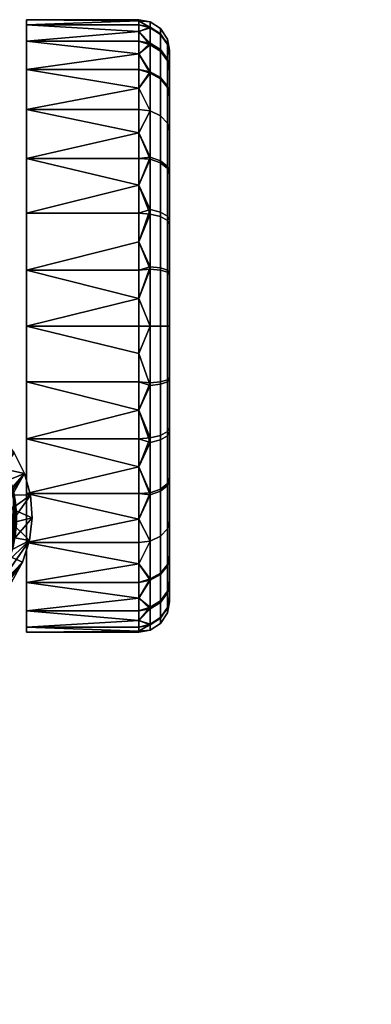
# Model space of a CAD drawing. Header units: millimetres. Extents: x -347 to 347, y -351 to 323.
# Tile 194 of 194: x 210 to 244, y 226 to 323. Entities that reach past the tile are written whole.
import ezdxf

# ---------------------------------------------------------------- set-up
doc = ezdxf.new("R2010")
doc.units = ezdxf.units.MM
doc.layers.add('kolecka', color=250, linetype='Continuous')
doc.layers.add('podnoz', color=7, linetype='Continuous')

msp = doc.modelspace()

# ---------------------------------------------------------------- meshes
at = {"layer": 'kolecka'}
mesh = msp.add_polyface(dxfattribs=at)
corners = [(208.259, 262.757, 28.334), (208.259, 322.729, 28.713), (208.259, 262.728, 30.473), (208.259, 263.063, 34.728), (208.259, 322.216, 35.673), (208.259, 263.416, 36.822), (208.259, 320.107, 42.327), (208.259, 264.307, 40.959), (208.259, 263.846, 38.9), (208.259, 316.631, 48.166), (208.259, 264.789, 43.012), (208.259, 265.283, 45.049), (209.187, 275.455, 61.392), (209.259, 274.257, 61.5), (209.259, 273.413, 61.5), (209.158, 272.247, 61.347), (208.664, 277.658, 60.605), (208.98, 276.601, 61.082), (208.94, 271.133, 61.021), (208.259, 278.616, 60), (208.634, 270.092, 60.563), (208.259, 269.127, 60), (209.259, 274.257, 63), (209.259, 273.413, 61.5), (209.259, 274.257, 61.5), (209.187, 275.455, 61.392), (208.557, 277.938, 63), (208.259, 278.616, 60), (207.545, 279.855, 60), (207.629, 279.729, 63), (206.331, 281.328, 63), (205.592, 281.996, 60), (204.411, 282.828, 60), (204.732, 282.627, 63), (206.648, 280.995, 60), (208.98, 276.601, 61.082), (208.664, 277.658, 60.605), (208.259, 292.757, 60), (207.545, 279.855, 60), (208.259, 278.616, 60), (189.602, 271.678, 63), (208.917, 271.678, 63), (199.259, 284.257, 63), (209.259, 274.257, 63), (208.557, 277.938, 63), (202.94, 283.555, 63), (204.732, 282.627, 63), (206.331, 281.328, 63), (207.629, 279.729, 63), (210.259, 281.714, 57.894), (210.259, 276.341, 55.11), (221.259, 278.978, 56.649), (221.259, 281.714, 57.894), (210.259, 271.543, 51.213), (221.259, 273.848, 53.291), (221.259, 276.341, 55.11), (210.259, 276.341, 4.89), (210.259, 281.714, 2.106), (221.259, 278.978, 3.351), (221.259, 276.341, 4.89), (221.259, 273.848, 6.709)]
mesh.append_faces([[corners[k] for k in face] for face in [(0, 1, 2, 2), (3, 4, 5, 5), (6, 7, 8, 8), (9, 10, 7, 7), (10, 9, 11, 11), (12, 13, 14, 14), (15, 12, 14, 14), (16, 17, 18, 18), (19, 16, 20, 20), (20, 21, 19, 19), (12, 15, 17, 17), (22, 23, 24, 24), (22, 24, 25, 25), (26, 22, 25, 25), (26, 27, 28, 29), (30, 31, 32, 33), (29, 28, 34, 30), (35, 26, 25, 25), (36, 27, 26, 26), (36, 26, 35, 35), (31, 30, 34, 34), (37, 38, 39, 39), (40, 41, 42, 42), (43, 44, 41, 41), (42, 41, 45, 45), (45, 41, 46, 46), (46, 41, 47, 47), (41, 48, 47, 47), (48, 41, 44, 44), (49, 50, 51, 52), (50, 53, 54, 55), (50, 55, 51, 51), (56, 57, 58, 59), (59, 60, 56, 56)]])
mesh = msp.add_polyface(dxfattribs=at)
corners = [(208.259, 321.352, 39.073), (208.259, 322.216, 35.673), (190.259, 322.216, 35.673), (190.259, 321.352, 39.073), (208.259, 320.107, 42.327), (190.259, 320.107, 42.327), (208.259, 322.676, 32.196), (190.259, 322.676, 32.196), (208.259, 316.631, 48.166), (190.259, 316.631, 48.166), (210.259, 313.97, 8.787), (210.259, 317.867, 13.584), (221.259, 316.047, 11.091), (221.259, 313.97, 8.787), (210.259, 320.65, 18.957), (221.259, 319.405, 16.221), (210.259, 322.256, 24.541), (210.259, 322.757, 30), (221.259, 322.635, 27.304), (221.259, 322.256, 24.541), (210.259, 322.256, 35.459), (221.259, 322.635, 32.696), (221.259, 322.757, 30), (221.259, 321.599, 21.745), (221.259, 320.65, 18.957), (210.259, 320.65, 41.043), (210.259, 317.867, 46.416), (221.259, 319.405, 43.779), (221.259, 320.65, 41.043), (210.259, 313.97, 51.213), (221.259, 316.047, 48.909), (221.259, 317.867, 46.416), (221.259, 321.599, 38.255), (221.259, 322.256, 35.459), (221.259, 317.867, 13.584), (221.259, 313.97, 51.213), (222.364, 317.654, 13.646), (222.364, 320.456, 19.034), (222.364, 322.018, 24.419), (222.364, 322.547, 30), (222.364, 321.973, 35.812), (222.364, 320.28, 41.4), (222.364, 317.525, 46.549)]
mesh.append_faces([[corners[k] for k in face] for face in [(0, 1, 2, 3), (4, 0, 3, 5), (1, 6, 7, 2), (8, 4, 5, 9), (10, 11, 12, 13), (14, 15, 11, 11), (16, 17, 18, 19), (17, 20, 21, 22), (14, 16, 23, 24), (25, 26, 27, 28), (26, 29, 30, 31), (20, 25, 32, 33), (11, 15, 34, 34), (14, 24, 15, 15), (34, 12, 11, 11), (16, 19, 23, 23), (20, 33, 21, 21), (22, 18, 17, 17), (25, 28, 32, 32), (29, 35, 30, 30), (31, 27, 26, 26), (36, 12, 34, 34), (36, 34, 15, 15), (37, 24, 23, 23), (38, 23, 19, 19), (39, 18, 22, 22), (39, 22, 21, 21), (38, 19, 18, 18), (40, 33, 32, 32), (41, 32, 28, 28), (42, 27, 31, 31), (42, 31, 30, 30), (41, 28, 27, 27), (40, 21, 33, 33), (37, 15, 24, 24)]])
mesh = msp.add_polyface(dxfattribs=at)
corners = [(208.259, 262.83, 32.606), (208.259, 262.728, 30.473), (208.259, 322.676, 32.196), (208.259, 262.757, 28.334), (208.259, 262.932, 26.202), (208.259, 322.729, 28.713), (208.259, 263.063, 34.728), (208.259, 322.216, 35.673), (208.259, 263.846, 38.9), (208.259, 263.416, 36.822), (208.259, 321.352, 39.073), (208.259, 263.263, 24.086), (208.259, 321.67, 22), (208.259, 265.788, 47.082), (208.259, 265.283, 45.049), (208.259, 309.126, 55.14), (208.259, 263.748, 22), (208.259, 320.107, 42.327), (208.259, 306.08, 56.879), (208.259, 302.852, 58.251), (208.259, 292.757, 60), (208.259, 278.616, 60), (208.259, 266.816, 51.113), (204.732, 282.627, 63), (204.411, 282.828, 60), (203.145, 283.471, 60), (202.94, 283.555, 63), (201.838, 283.918, 60), (200.531, 284.176, 60), (199.259, 284.257, 63), (199.259, 284.257, 60), (199.259, 284.257, 60), (200.531, 284.176, 60), (208.259, 292.757, 60), (201.838, 283.918, 60), (203.145, 283.471, 60), (204.411, 282.828, 60), (205.592, 281.996, 60), (206.648, 280.995, 60), (207.545, 279.855, 60), (208.259, 299.509, 59.23), (190.259, 299.509, 59.23), (190.259, 292.757, 60), (221.259, 295.452, 0.121), (221.259, 292.757), (210.259, 292.757), (210.259, 298.216, 0.501), (221.259, 298.216, 0.501), (210.259, 298.216, 59.499), (210.259, 292.757, 60), (221.259, 292.757, 60), (221.259, 295.452, 59.879), (221.259, 298.216, 59.499), (221.259, 290.061, 59.879), (210.259, 287.298, 59.499), (221.259, 287.298, 59.499), (210.259, 281.714, 57.894), (221.259, 284.502, 58.842), (221.259, 281.714, 57.894), (210.259, 281.714, 2.106), (210.259, 287.298, 0.501), (221.259, 284.502, 1.158), (221.259, 281.714, 2.106), (221.259, 290.061, 0.121), (221.259, 287.298, 0.501)]
mesh.append_faces([[corners[k] for k in face] for face in [(0, 1, 2, 2), (3, 4, 5, 5), (6, 0, 7, 7), (8, 9, 10, 10), (4, 11, 12, 12), (13, 14, 15, 15), (11, 16, 12, 12), (10, 17, 8, 8), (7, 10, 9, 9), (18, 19, 20, 20), (21, 22, 20, 20), (13, 15, 20, 20), (12, 5, 4, 4), (23, 24, 25, 26), (26, 27, 28, 29), (27, 26, 25, 25), (28, 30, 29, 29), (31, 32, 33, 33), (34, 33, 32, 32), (33, 34, 35, 35), (35, 36, 33, 33), (33, 36, 37, 37), (33, 38, 39, 39), (38, 33, 37, 37), (33, 40, 41, 42), (43, 44, 45, 45), (45, 46, 47, 43), (48, 49, 50, 51), (48, 51, 52, 52), (50, 49, 53, 53), (49, 54, 55, 53), (54, 56, 57, 55), (56, 58, 57, 57), (59, 60, 61, 62), (60, 45, 63, 64)]])
mesh = msp.add_polyface(dxfattribs=at)
corners = [(208.259, 264.307, 40.959), (208.259, 320.107, 42.327), (208.259, 316.631, 48.166), (208.259, 311.93, 53.073), (208.259, 265.283, 45.049), (208.259, 262.83, 32.606), (208.259, 322.676, 32.196), (208.259, 322.216, 35.673), (208.259, 262.728, 30.473), (208.259, 322.729, 28.713), (208.259, 309.126, 55.14), (208.259, 292.757, 60), (208.259, 306.08, 56.879), (208.259, 299.509, 59.23), (208.259, 302.852, 58.251), (208.259, 309.126, 55.14), (208.259, 311.93, 53.073), (190.259, 311.93, 53.073), (190.259, 309.126, 55.14), (208.259, 306.08, 56.879), (190.259, 306.08, 56.879), (208.259, 299.509, 59.23), (208.259, 302.852, 58.251), (190.259, 302.852, 58.251), (190.259, 299.509, 59.23), (208.259, 316.631, 48.166), (190.259, 316.631, 48.166), (210.259, 298.216, 0.501), (210.259, 303.8, 2.106), (221.259, 303.8, 2.106), (221.259, 301.011, 1.158), (210.259, 309.173, 4.89), (221.259, 306.536, 3.351), (221.259, 311.666, 6.709), (221.259, 309.173, 4.89), (221.259, 298.216, 0.501), (210.259, 313.97, 8.787), (221.259, 313.97, 8.787), (210.259, 309.173, 55.11), (210.259, 303.8, 57.894), (221.259, 306.536, 56.649), (221.259, 309.173, 55.11), (210.259, 298.216, 59.499), (221.259, 301.011, 58.842), (221.259, 303.8, 57.894), (210.259, 313.97, 51.213), (221.259, 311.666, 53.291), (221.259, 298.216, 59.499), (221.259, 313.97, 51.213), (222.364, 304.157, 2.477), (222.364, 298.568, 0.783), (222.364, 309.307, 5.232), (222.364, 313.822, 8.935), (221.259, 316.047, 11.091), (222.364, 313.822, 51.065), (222.364, 309.111, 54.898), (222.364, 303.722, 57.698)]
mesh.append_faces([[corners[k] for k in face] for face in [(0, 1, 2, 2), (3, 4, 2, 2), (5, 6, 7, 7), (6, 8, 9, 9), (10, 4, 3, 3), (11, 10, 12, 12), (13, 11, 14, 14), (15, 16, 17, 18), (19, 15, 18, 20), (21, 22, 23, 24), (22, 19, 20, 23), (16, 25, 26, 17), (27, 28, 29, 30), (28, 31, 32, 29), (31, 33, 34, 34), (27, 30, 35, 35), (31, 34, 32, 32), (31, 36, 37, 33), (38, 39, 40, 41), (39, 42, 43, 44), (45, 38, 41, 46), (47, 43, 42, 42), (44, 40, 39, 39), (46, 48, 45, 45), (49, 30, 29, 29), (49, 29, 32, 32), (50, 35, 30, 30), (51, 34, 33, 33), (52, 33, 37, 37), (52, 37, 53, 53), (51, 32, 34, 34), (54, 48, 46, 46), (55, 46, 41, 41), (56, 40, 44, 44), (56, 44, 43, 43)]])
mesh = msp.add_polyface(dxfattribs=at)
corners = [(223.38, 317.096, 14.013), (223.38, 313.349, 9.407), (222.364, 313.822, 8.935), (222.364, 317.654, 13.646), (224.048, 316.246, 14.571), (224.048, 312.63, 10.127), (223.38, 319.834, 19.28), (222.364, 320.456, 19.034), (224.048, 318.889, 19.654), (224.259, 317.862, 20.061), (224.259, 315.323, 15.177), (223.38, 321.362, 24.544), (222.364, 322.018, 24.419), (224.048, 320.363, 24.734), (224.259, 319.278, 24.941), (223.38, 321.879, 30), (222.364, 322.547, 30), (224.048, 320.862, 30), (224.259, 319.758, 30), (223.38, 321.318, 35.681), (222.364, 321.973, 35.812), (224.048, 320.32, 35.483), (224.259, 319.237, 35.267), (223.38, 319.662, 41.145), (222.364, 320.28, 41.4), (224.048, 318.723, 40.755), (224.259, 317.702, 40.333), (223.38, 316.969, 46.178), (222.364, 317.525, 46.549), (224.048, 316.124, 45.613), (224.259, 315.206, 45), (223.38, 313.349, 50.593), (222.364, 313.822, 51.065), (224.048, 312.63, 49.873), (221.259, 316.047, 11.091), (221.259, 321.599, 21.745), (221.259, 322.635, 27.304), (221.259, 321.599, 38.255), (221.259, 319.405, 43.779), (221.259, 322.635, 32.696), (221.259, 319.405, 16.221), (221.259, 316.047, 48.909), (221.259, 313.97, 51.213), (224.259, 307.757, 7.551)]
mesh.append_faces([[corners[k] for k in face] for face in [(0, 1, 2, 3), (4, 5, 1, 0), (6, 0, 3, 7), (8, 4, 0, 6), (9, 10, 4, 8), (11, 6, 7, 12), (13, 8, 6, 11), (14, 9, 8, 13), (15, 11, 12, 16), (17, 13, 11, 15), (18, 14, 13, 17), (19, 15, 16, 20), (21, 17, 15, 19), (22, 18, 17, 21), (23, 19, 20, 24), (25, 21, 19, 23), (26, 22, 21, 25), (27, 23, 24, 28), (29, 25, 23, 27), (30, 26, 25, 29), (31, 27, 28, 32), (33, 29, 27, 31), (3, 2, 34, 34), (12, 7, 35, 35), (16, 12, 36, 36), (24, 20, 37, 37), (28, 24, 38, 38), (16, 39, 20, 20), (3, 40, 7, 7), (32, 28, 41, 42), (43, 10, 14, 14), (10, 9, 14, 14), (43, 14, 22, 22), (22, 26, 30, 30), (22, 14, 18, 18)]])
mesh = msp.add_polyface(dxfattribs=at)
corners = [(223.38, 303.902, 3.095), (223.38, 298.438, 1.439), (222.364, 298.568, 0.783), (222.364, 304.157, 2.477), (224.048, 303.512, 4.034), (224.048, 298.24, 2.436), (224.259, 303.09, 5.054), (224.259, 298.024, 3.519), (223.38, 308.935, 5.787), (222.364, 309.307, 5.232), (224.048, 308.37, 6.633), (224.259, 307.757, 7.551), (223.38, 313.349, 9.407), (222.364, 313.822, 8.935), (224.048, 312.63, 10.127), (224.259, 311.849, 10.907), (224.259, 315.323, 15.177), (224.048, 316.246, 14.571), (224.259, 311.849, 49.093), (224.259, 315.206, 45), (224.048, 316.124, 45.613), (224.048, 312.63, 49.873), (223.38, 308.744, 54.34), (223.38, 313.349, 50.593), (222.364, 313.822, 51.065), (222.364, 309.111, 54.898), (224.048, 308.186, 53.49), (224.259, 307.58, 52.567), (223.38, 303.476, 57.077), (222.364, 303.722, 57.698), (224.048, 303.102, 56.131), (224.259, 302.696, 55.104), (223.38, 298.213, 58.605), (222.364, 298.338, 59.261), (224.048, 298.022, 57.606), (224.259, 297.816, 56.521), (221.259, 301.011, 1.158), (221.259, 311.666, 6.709), (221.259, 306.536, 3.351), (221.259, 309.173, 55.11), (221.259, 306.536, 56.649), (221.259, 311.666, 53.291), (221.259, 301.011, 58.842), (221.259, 298.216, 59.499), (224.259, 319.237, 35.267)]
mesh.append_faces([[corners[k] for k in face] for face in [(0, 1, 2, 3), (4, 5, 1, 0), (6, 7, 5, 4), (8, 0, 3, 9), (10, 4, 0, 8), (11, 6, 4, 10), (12, 8, 9, 13), (14, 10, 8, 12), (15, 11, 10, 14), (16, 15, 14, 17), (18, 19, 20, 21), (22, 23, 24, 25), (26, 21, 23, 22), (27, 18, 21, 26), (28, 22, 25, 29), (30, 26, 22, 28), (31, 27, 26, 30), (32, 28, 29, 33), (34, 30, 28, 32), (35, 31, 30, 34), (3, 2, 36, 36), (13, 9, 37, 37), (3, 38, 9, 9), (25, 39, 40, 40), (25, 24, 41, 41), (29, 25, 40, 40), (42, 33, 29, 29), (43, 33, 42, 42), (7, 6, 11, 11), (15, 16, 11, 11), (27, 19, 18, 18), (27, 31, 35, 35), (11, 27, 35, 35), (11, 19, 27, 27), (11, 44, 19, 19)]])
mesh = msp.add_polyface(dxfattribs=at)
corners = [(210.259, 287.298, 0.501), (221.259, 287.298, 0.501), (221.259, 284.502, 1.158), (210.259, 292.757), (221.259, 292.757), (221.259, 290.061, 0.121), (223.38, 298.438, 1.439), (223.38, 292.757, 0.879), (222.364, 292.757, 0.211), (222.364, 298.568, 0.783), (224.048, 298.24, 2.436), (224.048, 292.757, 1.896), (224.259, 298.024, 3.519), (224.259, 292.757, 3), (223.38, 292.757, 59.122), (223.38, 298.213, 58.605), (222.364, 298.338, 59.261), (222.364, 292.757, 59.79), (224.048, 292.757, 58.105), (224.048, 298.022, 57.606), (224.259, 292.757, 57.001), (224.259, 297.816, 56.521), (223.38, 287.075, 58.561), (222.364, 286.945, 59.216), (224.048, 287.274, 57.563), (224.259, 287.489, 56.48), (224.048, 287.491, 2.394), (224.048, 282.412, 3.869), (223.38, 282.037, 2.923), (223.38, 287.301, 1.395), (224.259, 287.698, 3.478), (224.259, 282.818, 4.895), (222.364, 287.175, 0.738), (221.259, 295.452, 0.121), (221.259, 298.216, 0.501), (221.259, 298.216, 59.499), (221.259, 295.452, 59.879), (221.259, 292.757, 60), (221.259, 290.061, 59.879), (221.259, 287.298, 59.499), (221.259, 284.502, 58.842), (224.259, 277.934, 7.433), (224.259, 307.757, 7.551)]
mesh.append_faces([[corners[k] for k in face] for face in [(0, 1, 2, 2), (3, 4, 5, 5), (6, 7, 8, 9), (10, 11, 7, 6), (12, 13, 11, 10), (14, 15, 16, 17), (18, 19, 15, 14), (20, 21, 19, 18), (22, 14, 17, 23), (24, 18, 14, 22), (25, 20, 18, 24), (26, 27, 28, 29), (30, 31, 27, 26), (7, 29, 32, 8), (11, 26, 29, 7), (13, 30, 26, 11), (8, 4, 33, 33), (9, 33, 34, 34), (9, 8, 33, 33), (16, 35, 36, 36), (37, 17, 36, 36), (16, 36, 17, 17), (23, 38, 39, 39), (23, 39, 40, 40), (23, 17, 38, 38), (32, 2, 1, 1), (8, 5, 4, 4), (8, 32, 1, 5), (37, 38, 17, 17), (25, 41, 42, 42), (20, 25, 21, 21), (30, 12, 41, 41), (42, 41, 12, 12), (42, 21, 25, 25), (13, 12, 30, 30)]])
mesh = msp.add_polyface(dxfattribs=at)
corners = [(208.259, 263.416, 36.822), (206.529, 262.838, 34.536), (208.259, 263.063, 34.728), (208.259, 292.757, 60), (208.259, 266.299, 49.098), (208.259, 265.788, 47.082), (208.259, 266.816, 51.113), (208.259, 278.616, 60), (208.259, 267.334, 53.11), (208.259, 267.854, 55.106), (208.259, 268.885, 59.066), (208.259, 268.37, 57.086), (208.259, 269.127, 60), (208.94, 271.133, 61.021), (208.98, 276.601, 61.082), (209.158, 272.247, 61.347), (208.634, 270.092, 60.563), (208.664, 277.658, 60.605), (208.259, 263.263, 24.086), (207.729, 262.896, 26.181), (207.597, 263.69, 22), (208.259, 266.299, 49.098), (207.125, 264.924, 46.924), (208.259, 265.788, 47.082), (208.259, 265.283, 45.049), (208.259, 264.789, 43.012), (206.926, 264.105, 42.823), (208.259, 266.816, 51.113), (207.324, 265.85, 50.995), (208.259, 262.932, 26.202), (208.259, 264.307, 40.959), (208.259, 263.846, 38.9), (208.125, 263.804, 38.878), (208.259, 263.748, 22), (208.259, 268.885, 59.066), (207.721, 268.018, 59.037), (208.259, 268.37, 57.086), (207.522, 266.882, 55.034), (208.259, 269.127, 60), (208.634, 270.092, 60.563), (207.919, 269.257, 63), (208.259, 267.854, 55.106), (208.259, 267.334, 53.11), (208.917, 271.678, 63), (208.94, 271.133, 61.021), (209.158, 272.247, 61.347), (209.259, 274.257, 63), (209.259, 273.413, 61.5), (221.259, 271.543, 51.213), (221.259, 273.848, 53.291), (210.259, 271.543, 51.213)]
mesh.append_faces([[corners[k] for k in face] for face in [(0, 1, 2, 2), (3, 4, 5, 5), (4, 3, 6, 6), (6, 7, 8, 8), (9, 8, 7, 7), (7, 10, 11, 11), (10, 7, 12, 12), (11, 9, 7, 7), (13, 14, 15, 15), (16, 17, 13, 13), (18, 19, 20, 20), (21, 22, 23, 23), (24, 23, 22, 22), (25, 24, 26, 26), (27, 28, 21, 21), (18, 29, 19, 19), (26, 30, 25, 25), (31, 30, 32, 32), (31, 32, 0, 0), (33, 18, 20, 20), (34, 35, 36, 36), (37, 36, 35, 35), (38, 35, 34, 34), (39, 40, 38, 38), (40, 35, 38, 38), (41, 37, 42, 42), (37, 41, 36, 36), (43, 39, 44, 44), (28, 42, 37, 37), (45, 46, 43, 43), (44, 45, 43, 43), (45, 47, 46, 46), (40, 39, 43, 43), (28, 27, 42, 42), (48, 49, 50, 50)]])
mesh = msp.add_polyface(dxfattribs=at)
corners = [(210.259, 281.714, 2.106), (221.259, 281.714, 2.106), (221.259, 278.978, 3.351), (223.38, 281.612, 56.906), (223.38, 287.075, 58.561), (222.364, 286.945, 59.216), (222.364, 281.356, 57.523), (224.048, 282.001, 55.966), (224.048, 287.274, 57.563), (224.259, 282.424, 54.946), (224.259, 287.489, 56.48), (223.38, 276.579, 54.213), (222.364, 276.208, 54.768), (224.048, 277.144, 53.367), (224.259, 277.757, 52.449), (223.38, 272.164, 50.593), (222.364, 271.692, 51.065), (224.048, 272.883, 49.873), (224.259, 273.664, 49.092), (223.38, 276.769, 5.66), (223.38, 272.164, 9.407), (222.364, 271.692, 8.935), (222.364, 276.402, 5.102), (224.048, 277.328, 6.51), (224.048, 272.884, 10.127), (224.259, 277.934, 7.433), (224.259, 273.664, 10.907), (223.38, 282.037, 2.923), (222.364, 281.791, 2.302), (224.048, 282.412, 3.869), (224.259, 282.818, 4.895), (223.38, 287.301, 1.395), (222.364, 287.175, 0.738), (221.259, 281.714, 57.894), (221.259, 278.978, 56.649), (221.259, 276.341, 55.11), (221.259, 284.502, 58.842), (221.259, 273.848, 53.291), (221.259, 273.848, 6.709), (221.259, 276.341, 4.89), (221.259, 284.502, 1.158), (224.259, 287.698, 3.478), (224.259, 270.308, 15), (224.259, 270.19, 44.823)]
mesh.append_faces([[corners[k] for k in face] for face in [(0, 1, 2, 2), (3, 4, 5, 6), (7, 8, 4, 3), (9, 10, 8, 7), (11, 3, 6, 12), (13, 7, 3, 11), (14, 9, 7, 13), (15, 11, 12, 16), (17, 13, 11, 15), (18, 14, 13, 17), (19, 20, 21, 22), (23, 24, 20, 19), (25, 26, 24, 23), (27, 19, 22, 28), (29, 23, 19, 27), (30, 25, 23, 29), (31, 27, 28, 32), (6, 33, 34, 34), (12, 34, 35, 35), (6, 36, 33, 33), (12, 35, 37, 37), (6, 5, 36, 36), (16, 12, 37, 37), (6, 34, 12, 12), (22, 38, 39, 39), (22, 39, 2, 2), (28, 1, 40, 40), (28, 2, 1, 1), (28, 22, 2, 2), (40, 32, 28, 28), (25, 30, 41, 41), (25, 42, 26, 26), (43, 14, 18, 18), (10, 9, 14, 14), (25, 10, 14, 14)]])
mesh = msp.add_polyface(dxfattribs=at)
corners = [(210.259, 271.543, 51.213), (210.259, 267.647, 46.416), (221.259, 269.466, 48.909), (221.259, 271.543, 51.213), (210.259, 264.863, 41.043), (221.259, 266.108, 43.779), (221.259, 267.647, 46.416), (210.259, 267.647, 13.584), (210.259, 271.543, 8.787), (221.259, 269.466, 11.091), (221.259, 267.647, 13.584), (210.259, 276.341, 4.89), (221.259, 273.848, 6.709), (221.259, 271.543, 8.787), (221.259, 266.108, 16.221), (223.38, 268.417, 45.988), (223.38, 272.164, 50.593), (222.364, 271.692, 51.065), (222.364, 267.859, 46.354), (224.048, 269.267, 45.429), (224.048, 272.883, 49.873), (224.259, 270.19, 44.823), (224.259, 273.664, 49.092), (223.38, 265.68, 40.72), (222.364, 265.059, 40.966), (224.048, 266.625, 40.345), (224.259, 267.652, 39.939), (223.38, 268.544, 13.822), (223.38, 265.851, 18.855), (222.364, 265.234, 18.6), (222.364, 267.989, 13.451), (224.048, 269.39, 14.387), (224.048, 266.791, 19.245), (224.259, 270.308, 15), (224.259, 267.811, 19.667), (223.38, 272.164, 9.407), (222.364, 271.692, 8.935), (224.048, 272.884, 10.127), (224.259, 273.664, 10.907), (221.259, 273.848, 53.291), (222.364, 276.402, 5.102), (224.259, 266.276, 24.733), (224.259, 277.934, 7.433), (224.259, 266.235, 35.059), (224.259, 277.757, 52.449)]
mesh.append_faces([[corners[k] for k in face] for face in [(0, 1, 2, 3), (1, 4, 5, 6), (7, 8, 9, 10), (8, 11, 12, 13), (1, 6, 2, 2), (7, 10, 14, 14), (8, 13, 9, 9), (15, 16, 17, 18), (19, 20, 16, 15), (21, 22, 20, 19), (23, 15, 18, 24), (25, 19, 15, 23), (26, 21, 19, 25), (27, 28, 29, 30), (31, 32, 28, 27), (33, 34, 32, 31), (35, 27, 30, 36), (37, 31, 27, 35), (38, 33, 31, 37), (17, 39, 3, 3), (17, 3, 2, 2), (18, 6, 5, 5), (18, 2, 6, 6), (30, 10, 9, 9), (36, 9, 13, 13), (30, 14, 10, 10), (18, 17, 2, 2), (40, 36, 13, 12), (9, 36, 30, 30), (41, 34, 33, 33), (42, 41, 33, 33), (43, 41, 42, 42), (21, 26, 43, 43), (44, 21, 43, 43), (42, 44, 43, 43)]])
mesh = msp.add_polyface(dxfattribs=at)
corners = [(210.259, 263.258, 35.459), (210.259, 262.757, 30), (221.259, 262.878, 32.696), (221.259, 263.258, 35.459), (210.259, 264.863, 41.043), (221.259, 263.915, 38.255), (221.259, 264.863, 41.043), (210.259, 264.863, 18.957), (210.259, 267.647, 13.584), (221.259, 266.108, 16.221), (221.259, 264.863, 18.957), (210.259, 263.258, 24.541), (221.259, 263.915, 21.745), (221.259, 263.258, 24.541), (221.259, 266.108, 43.779), (221.259, 262.878, 27.304), (223.38, 264.152, 35.456), (223.38, 265.68, 40.72), (222.364, 265.059, 40.966), (222.364, 263.495, 35.582), (224.048, 265.151, 35.266), (224.048, 266.625, 40.345), (224.259, 266.235, 35.059), (224.259, 267.652, 39.939), (223.38, 263.635, 30), (222.364, 262.967, 30), (224.048, 264.652, 30), (224.259, 265.756, 30), (223.38, 264.196, 24.319), (222.364, 263.541, 24.188), (224.048, 265.193, 24.517), (224.259, 266.276, 24.733), (223.38, 265.851, 18.855), (222.364, 265.234, 18.6), (224.048, 266.791, 19.245), (224.259, 267.811, 19.667), (222.364, 267.989, 13.451), (222.364, 267.859, 46.354)]
mesh.append_faces([[corners[k] for k in face] for face in [(0, 1, 2, 3), (4, 0, 5, 6), (7, 8, 9, 10), (11, 7, 12, 13), (4, 6, 14, 14), (11, 13, 15, 15), (3, 5, 0, 0), (10, 12, 7, 7), (16, 17, 18, 19), (20, 21, 17, 16), (22, 23, 21, 20), (24, 16, 19, 25), (26, 20, 16, 24), (27, 22, 20, 26), (28, 24, 25, 29), (30, 26, 24, 28), (31, 27, 26, 30), (32, 28, 29, 33), (34, 30, 28, 32), (35, 31, 30, 34), (18, 14, 6, 6), (19, 5, 3, 3), (19, 3, 2, 2), (29, 15, 13, 13), (33, 12, 10, 10), (33, 10, 9, 9), (29, 13, 12, 12), (18, 6, 5, 5), (19, 18, 5, 5), (25, 19, 2, 2), (33, 29, 12, 12), (36, 33, 9, 9), (25, 15, 29, 29), (37, 14, 18, 18), (27, 31, 22, 22)]])
mesh = msp.add_polyface(dxfattribs=at)
corners = [(208.259, 262.83, 32.606), (206.529, 262.838, 34.536), (206.33, 262.596, 30.331), (207.861, 262.705, 30.439), (208.259, 263.063, 34.728), (192.189, 262.596, 30.331), (190.259, 262.83, 32.606), (190.658, 262.705, 30.439), (191.99, 262.838, 34.536), (190.259, 263.063, 34.728), (190.79, 262.896, 26.181), (192.388, 262.786, 26.127), (193.633, 262.63, 34.413), (193.839, 262.473, 30.246), (193.427, 263, 38.554), (191.792, 263.394, 38.696), (195.255, 262.675, 38.453), (195.421, 262.449, 34.326), (197.13, 262.657, 42.508), (195.089, 262.979, 42.571), (197.222, 262.462, 38.392), (199.259, 262.521, 26.032), (197.498, 262.54, 26.038), (197.589, 263.357, 22), (199.259, 263.343, 22), (199.259, 262.76, 46.599), (197.039, 262.914, 46.619), (199.259, 262.544, 42.487), (201.021, 262.54, 26.038), (200.929, 263.357, 22), (201.48, 262.914, 46.619), (201.388, 262.657, 42.508), (203.429, 262.979, 42.571), (201.296, 262.462, 38.392), (203.262, 262.675, 38.453), (205.091, 263, 38.554), (203.096, 262.449, 34.326), (204.884, 262.63, 34.413), (204.678, 262.473, 30.246), (206.131, 262.786, 26.127), (207.729, 262.896, 26.181), (190.259, 262.728, 30.473), (190.259, 262.757, 28.334), (190.259, 262.932, 26.202), (208.259, 262.757, 28.334), (208.259, 262.728, 30.473), (208.259, 262.932, 26.202), (210.259, 262.757, 30), (210.259, 263.258, 24.541), (221.259, 262.878, 27.304), (221.259, 262.757, 30), (221.259, 262.878, 32.696), (222.364, 262.967, 30), (188.259, 262.757, 30), (177.259, 262.757, 30), (177.259, 262.878, 27.304), (188.259, 263.258, 24.541), (177.259, 262.878, 32.696), (176.155, 262.967, 30)]
mesh.append_faces([[corners[k] for k in face] for face in [(0, 1, 2, 2), (2, 3, 0, 0), (0, 4, 1, 1), (5, 6, 7, 7), (6, 5, 8, 8), (8, 9, 6, 6), (5, 7, 10, 11), (12, 8, 5, 13), (14, 15, 8, 12), (16, 14, 12, 17), (18, 19, 16, 20), (21, 22, 23, 24), (25, 26, 18, 27), (28, 21, 24, 29), (30, 25, 27, 31), (32, 31, 33, 34), (35, 34, 36, 37), (1, 37, 38, 2), (3, 2, 39, 40), (7, 41, 42, 42), (42, 43, 10, 10), (7, 6, 41, 41), (42, 10, 7, 7), (44, 3, 40, 40), (0, 3, 45, 45), (44, 45, 3, 3), (44, 40, 46, 46), (47, 48, 49, 50), (47, 50, 51, 51), (52, 50, 49, 49), (52, 51, 50, 50), (53, 54, 55, 56), (53, 57, 54, 54), (58, 55, 54, 54), (58, 54, 57, 57)]])
mesh = msp.add_polyface(dxfattribs=at)
corners = [(331.408, -56.337, 32.196), (331.408, -56.284, 28.713), (313.408, -56.284, 28.713), (313.408, -56.337, 32.196), (331.408, -56.798, 35.673), (313.408, -56.798, 35.673), (333.408, -56.758, 24.541), (333.408, -56.257, 30), (344.408, -56.378, 27.304), (344.408, -56.758, 24.541), (333.408, -56.758, 35.459), (344.408, -56.378, 32.696), (344.408, -56.257, 30), (344.408, -56.758, 35.459), (345.513, -56.466, 30), (345.513, -56.996, 24.419), (311.408, -56.758, 24.541), (300.408, -56.378, 27.304), (300.408, -56.257, 30), (311.408, -56.257, 30), (300.408, -56.378, 32.696), (311.408, -56.758, 35.459), (300.408, -56.758, 24.541), (299.304, -56.466, 30), (299.304, -57.041, 35.812), (193.839, 262.473, 30.246), (192.189, 262.596, 30.331), (192.388, 262.786, 26.127), (194.046, 262.681, 26.085), (195.587, 262.364, 30.186), (195.753, 262.596, 26.056), (195.421, 262.449, 34.326), (193.633, 262.63, 34.413), (197.406, 262.29, 30.15), (197.498, 262.54, 26.038), (197.314, 262.328, 34.273), (197.222, 262.462, 38.392), (195.255, 262.675, 38.453), (199.259, 262.262, 30.138), (199.259, 262.521, 26.032), (199.259, 262.284, 34.255), (199.259, 262.387, 38.372), (199.259, 262.544, 42.487), (197.13, 262.657, 42.508), (201.113, 262.29, 30.15), (201.021, 262.54, 26.038), (201.205, 262.328, 34.273), (201.296, 262.462, 38.392), (201.388, 262.657, 42.508), (202.93, 262.364, 30.186), (202.764, 262.596, 26.056), (203.096, 262.449, 34.326), (203.262, 262.675, 38.453), (204.678, 262.473, 30.246), (204.472, 262.681, 26.085), (204.884, 262.63, 34.413), (206.33, 262.596, 30.331), (206.131, 262.786, 26.127)]
mesh.append_faces([[corners[k] for k in face] for face in [(0, 1, 2, 3), (4, 0, 3, 5), (6, 7, 8, 9), (7, 10, 11, 12), (10, 13, 11, 11), (12, 8, 7, 7), (14, 8, 12, 12), (14, 12, 11, 11), (14, 15, 8, 8), (16, 17, 18, 19), (19, 18, 20, 21), (16, 22, 17, 17), (23, 18, 17, 17), (23, 20, 18, 18), (23, 24, 20, 20), (25, 26, 27, 28), (29, 25, 28, 30), (31, 32, 25, 29), (33, 29, 30, 34), (35, 31, 29, 33), (36, 37, 31, 35), (38, 33, 34, 39), (40, 35, 33, 38), (41, 36, 35, 40), (42, 43, 36, 41), (44, 38, 39, 45), (46, 40, 38, 44), (47, 41, 40, 46), (48, 42, 41, 47), (49, 44, 45, 50), (51, 46, 44, 49), (52, 47, 46, 51), (53, 49, 50, 54), (55, 51, 49, 53), (56, 53, 54, 57)]])
at = {"layer": 'podnoz'}
mesh = msp.add_polyface(dxfattribs=at)
corners = [(205.883, 268.744, 99.107), (207.768, 276.187, 97.452), (207.425, 277.382, 97.277), (206.875, 280.009, 96.119), (207.641, 278.827, 96.222), (209.057, 280.325, 64), (210.049, 278.327, 64), (208.223, 277.551, 96.364), (208.605, 276.219, 96.54), (210.641, 276.177, 64), (208.791, 274.85, 96.746), (207.7, 282.096, 64), (205.946, 281.069, 96.055), (210.809, 273.953, 64), (206.029, 283.576, 64), (204.871, 281.982, 96.033), (204.107, 284.707, 64), (203.672, 282.722, 96.055), (201.016, 283.64, 96.222), (202.376, 283.278, 96.119), (202.003, 285.45, 64), (200.959, 282.846, 97.135), (202.18, 282.521, 97.031), (202.376, 283.278, 96.119), (203.342, 282.022, 96.967), (203.672, 282.722, 96.055), (204.419, 281.358, 96.945), (201.016, 283.64, 96.222), (204.871, 281.982, 96.033), (206.902, 278.527, 97.135), (207.425, 277.382, 97.277), (207.641, 278.827, 96.222), (207.768, 276.187, 97.452), (208.223, 277.551, 96.364), (206.875, 280.009, 96.119), (206.217, 279.588, 97.031), (205.946, 281.069, 96.055), (205.383, 280.54, 96.967), (207.932, 274.959, 97.659), (208.605, 276.219, 96.54), (207.92, 273.724, 97.891), (208.791, 274.85, 96.746), (206.029, 283.576, 64), (192.443, 264.875, 64), (204.107, 284.707, 64)]
mesh.append_faces([[corners[k] for k in face] for face in [(0, 1, 2, 2), (3, 4, 5, 5), (6, 4, 7, 7), (7, 8, 6, 6), (9, 8, 10, 10), (3, 11, 12, 12), (5, 4, 6, 6), (11, 3, 5, 5), (9, 10, 13, 13), (6, 8, 9, 9), (11, 14, 12, 12), (14, 15, 12, 12), (16, 17, 14, 14), (18, 19, 20, 20), (16, 19, 17, 17), (20, 19, 16, 16), (15, 14, 17, 17), (21, 22, 23, 23), (22, 24, 23, 23), (25, 24, 26, 26), (23, 24, 25, 25), (27, 21, 23, 23), (25, 26, 28, 28), (29, 30, 31, 31), (32, 33, 30, 30), (30, 33, 31, 31), (34, 35, 29, 29), (36, 26, 37, 37), (29, 31, 34, 34), (36, 37, 34, 34), (36, 28, 26, 26), (37, 35, 34, 34), (38, 39, 32, 32), (33, 32, 39, 39), (38, 40, 41, 41), (39, 38, 41, 41), (42, 43, 44, 44)]])
mesh = msp.add_polyface(dxfattribs=at)
corners = [(205.883, 268.744, 99.107), (207.425, 277.382, 97.277), (183.773, 237.135, 108.128), (206.902, 278.527, 97.135), (159.191, 219.108, 114.959), (206.217, 279.588, 97.031), (205.383, 280.54, 96.967), (203.342, 282.022, 96.967), (204.419, 281.358, 96.945), (202.18, 282.521, 97.031), (200.959, 282.846, 97.135), (199.709, 282.989, 97.277), (168.74, 248.058, 108.128), (192.443, 264.875, 64), (191.232, 266.878, 75.537), (189.337, 268.254, 64), (189.927, 268.607, 75.446), (192.852, 265.437, 75.568), (201.204, 262.824, 64), (198.922, 263.344, 75.298), (196.616, 262.965, 64), (205.486, 264.474, 64), (203.189, 264.042, 74.856), (208.794, 267.656, 64), (208.545, 267.821, 68.97), (208.295, 267.987, 73.966), (206.865, 266.339, 74.278), (196.77, 263.635, 75.446), (194.723, 264.342, 75.537), (201.086, 263.48, 75.099), (205.138, 265.005, 74.58), (185.579, 236.669, 93.737), (206.574, 268.006, 98.193), (184.46, 236.392, 107.212), (195.515, 252.198, 102.703), (173.408, 220.586, 111.72), (179.438, 263.879, 102.703), (168.74, 248.058, 108.128), (191.969, 278.853, 99.107), (183.773, 237.135, 108.128), (195.515, 252.198, 102.703), (205.883, 268.744, 99.107), (206.574, 268.006, 98.193), (173.408, 220.586, 111.72), (184.46, 236.392, 107.212), (210.809, 273.953, 64), (210.547, 271.738, 64), (201.204, 262.824, 64), (205.486, 264.474, 64), (209.869, 269.614, 64), (208.794, 267.656, 64)]
mesh.append_faces([[corners[k] for k in face] for face in [(0, 1, 2, 2), (2, 1, 3, 3), (4, 2, 5, 5), (5, 6, 4, 4), (7, 4, 8, 8), (4, 7, 9, 9), (10, 11, 12, 12), (4, 6, 8, 8), (13, 14, 15, 15), (14, 16, 15, 15), (14, 13, 17, 17), (18, 19, 20, 20), (21, 22, 18, 18), (21, 23, 24, 24), (25, 26, 24, 24), (26, 21, 24, 24), (27, 28, 20, 20), (17, 13, 28, 28), (27, 20, 19, 19), (29, 18, 22, 22), (19, 18, 29, 29), (22, 21, 30, 30), (30, 21, 26, 26), (20, 28, 13, 13), (31, 25, 32, 32), (33, 31, 34, 34), (35, 31, 33, 33), (32, 34, 31, 31), (36, 37, 38, 38), (39, 40, 41, 41), (41, 40, 42, 42), (43, 44, 39, 39), (44, 40, 39, 39), (45, 46, 47, 47), (48, 49, 50, 50), (46, 49, 48, 48), (48, 47, 46, 46)]])
mesh = msp.add_polyface(dxfattribs=at)
corners = [(206.385, 269.497, 98.896), (205.883, 268.744, 99.107), (206.163, 269.15, 98.992), (206.519, 269.708, 98.837), (207.249, 271.026, 98.488), (207.731, 272.509, 98.144), (207.92, 273.724, 97.891), (207.932, 274.959, 97.659), (207.768, 276.187, 97.452), (208.569, 272.115, 97.231), (208.027, 270.45, 97.575), (210.547, 271.738, 64), (207.232, 269.008, 97.924), (208.295, 267.987, 73.966), (207.093, 268.785, 97.982), (208.778, 273.472, 96.978), (210.809, 273.953, 64), (208.791, 274.85, 96.746), (209.869, 269.614, 64), (208.545, 267.821, 68.97), (208.794, 267.656, 64), (206.857, 268.418, 98.078), (206.574, 268.006, 98.193), (207.093, 268.785, 97.982), (206.385, 269.497, 98.896), (206.163, 269.15, 98.992), (206.857, 268.418, 98.078), (205.883, 268.744, 99.107), (207.232, 269.008, 97.924), (207.249, 271.026, 98.488), (206.519, 269.708, 98.837), (208.027, 270.45, 97.575), (206.574, 268.006, 98.193), (208.778, 273.472, 96.978), (207.731, 272.509, 98.144), (208.569, 272.115, 97.231), (207.92, 273.724, 97.891), (208.791, 274.85, 96.746), (210.809, 273.953, 64), (201.204, 262.824, 64), (210.641, 276.177, 64), (210.049, 278.327, 64), (209.057, 280.325, 64), (196.616, 262.965, 64), (207.7, 282.096, 64)]
mesh.append_faces([[corners[k] for k in face] for face in [(0, 1, 2, 2), (0, 3, 4, 4), (4, 1, 0, 0), (5, 1, 4, 4), (1, 6, 7, 7), (7, 8, 1, 1), (5, 6, 1, 1), (9, 10, 11, 11), (10, 12, 13, 13), (13, 12, 14, 14), (15, 9, 11, 11), (15, 16, 17, 17), (18, 13, 19, 19), (19, 20, 18, 18), (10, 13, 18, 18), (10, 18, 11, 11), (16, 15, 11, 11), (13, 21, 22, 22), (14, 21, 13, 13), (23, 24, 25, 25), (26, 25, 27, 27), (28, 29, 30, 30), (28, 24, 23, 23), (28, 31, 29, 29), (30, 24, 28, 28), (25, 26, 23, 23), (27, 32, 26, 26), (33, 34, 35, 35), (35, 29, 31, 31), (33, 36, 34, 34), (35, 34, 29, 29), (33, 37, 36, 36), (38, 39, 40, 40), (39, 41, 40, 40), (42, 41, 43, 43), (44, 42, 43, 43), (39, 43, 41, 41)]])

doc.saveas('drawing.dxf')
